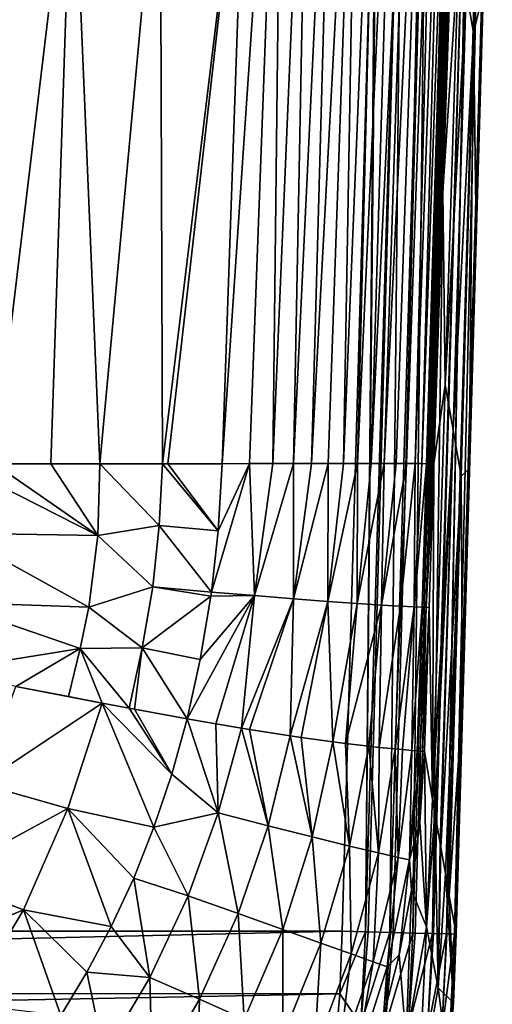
# Model space of a CAD drawing. Header units: metres. Extents: x -26 to 26, y -167 to 32.
# Tile 12 of 237: x 13.28 to 19.36, y -155.56 to -142.9. Entities that reach past the tile are written whole.
import ezdxf

# ---------------------------------------------------------------- set-up
doc = ezdxf.new("R2010")
doc.units = ezdxf.units.M
doc.layers.add('solid_12_411_043_XXX', color=7, linetype='CONTINUOUS')

msp = doc.modelspace()

# ---------------------------------------------------------------- linework, layer by layer
at = {"layer": 'solid_12_411_043_XXX'}
for points in [[(16.674679, -136.987427, 121.361015), (15.890466, -148.608444, 121.30687), (16.198606, -139.746399, 121.180893)], [(16.674679, -136.987427, 121.361015), (16.240141, -148.607254, 121.506653), (15.890466, -148.608444, 121.30687)], [(16.674679, -136.987427, 121.361015), (16.542294, -148.606567, 121.71476), (16.240141, -148.607254, 121.506653)], [(16.674679, -136.987427, 121.361015), (17.029003, -137.038361, 121.616425), (16.542294, -148.606567, 121.71476)], [(17.029003, -137.038361, 121.616425), (16.805801, -148.606445, 121.930283), (16.542294, -148.606567, 121.71476)], [(17.029003, -137.038361, 121.616425), (17.354725, -137.095993, 121.905922), (16.805801, -148.606445, 121.930283)], [(19.296974, -137.053757, 133.424515), (19.123226, -143.065063, 133.710434), (19.027977, -142.514359, 131.298721)], [(19.296974, -137.053757, 133.424515), (19.245722, -142.54509, 136.006958), (19.123226, -143.065063, 133.710434)], [(17.354725, -137.095993, 121.905922), (17.039747, -148.606628, 122.153145), (16.805801, -148.606445, 121.930283)], [(17.354725, -137.095993, 121.905922), (17.64926, -137.159576, 122.225616), (17.039747, -148.606628, 122.153145)], [(17.64926, -137.159576, 122.225616), (17.251642, -148.606934, 122.385933), (17.039747, -148.606628, 122.153145)], [(17.64926, -137.159576, 122.225616), (17.447426, -148.607224, 122.633347), (17.251642, -148.606934, 122.385933)], [(17.64926, -137.159576, 122.225616), (17.911322, -137.228256, 122.571175), (17.447426, -148.607224, 122.633347)], [(17.911322, -137.228256, 122.571175), (17.631657, -148.607376, 122.901451), (17.447426, -148.607224, 122.633347)], [(17.911322, -137.228256, 122.571175), (18.141035, -137.301102, 122.93811), (17.631657, -148.607376, 122.901451)], [(18.141035, -137.301102, 122.93811), (17.806614, -148.607407, 123.195282), (17.631657, -148.607376, 122.901451)], [(18.141035, -137.301102, 122.93811), (18.33954, -137.377274, 123.321999), (17.806614, -148.607407, 123.195282)], [(18.33954, -137.377274, 123.321999), (17.972303, -148.607452, 123.51915), (17.806614, -148.607407, 123.195282)], [(18.33954, -137.377274, 123.321999), (18.507797, -137.456085, 123.719376), (17.972303, -148.607452, 123.51915)], [(18.507797, -137.456085, 123.719376), (18.125334, -148.607651, 123.875), (17.972303, -148.607452, 123.51915)], [(18.507797, -137.456085, 123.719376), (18.258862, -148.607544, 124.254005), (18.125334, -148.607651, 123.875)], [(18.507797, -137.456085, 123.719376), (18.646875, -137.536942, 124.127327), (18.258862, -148.607544, 124.254005)], [(18.646875, -137.536942, 124.127327), (18.370308, -148.607117, 124.641548), (18.258862, -148.607544, 124.254005)], [(18.646875, -137.536942, 124.127327), (18.758476, -137.6194, 124.543419), (18.370308, -148.607117, 124.641548)], [(18.758476, -137.6194, 124.543419), (18.457384, -148.608017, 125.01944), (18.370308, -148.607117, 124.641548)], [(18.758476, -137.6194, 124.543419), (18.843029, -137.703033, 124.965508), (18.457384, -148.608017, 125.01944)], [(18.843029, -137.703033, 124.965508), (18.515036, -148.609833, 125.371971), (18.457384, -148.608017, 125.01944)], [(18.843029, -137.703033, 124.965508), (18.898882, -137.787704, 125.391792), (18.515036, -148.609833, 125.371971)], [(18.898882, -137.787704, 125.391792), (18.547092, -148.607956, 125.69384), (18.515036, -148.609833, 125.371971)], [(18.898882, -137.787704, 125.391792), (18.931135, -137.880798, 125.819832), (18.547092, -148.607956, 125.69384)], [(18.931135, -137.880798, 125.819832), (18.565876, -148.604614, 125.982773), (18.547092, -148.607956, 125.69384)], [(18.931135, -137.880798, 125.819832), (18.951155, -137.987976, 126.247475), (18.565876, -148.604614, 125.982773)], [(18.951155, -137.987976, 126.247475), (18.579948, -148.606842, 126.238396), (18.565876, -148.604614, 125.982773)], [(18.951155, -137.987976, 126.247475), (18.591986, -148.611053, 126.462433), (18.579948, -148.606842, 126.238396)], [(18.951155, -137.987976, 126.247475), (18.968533, -138.052673, 126.68013), (18.591986, -148.611053, 126.462433)], [(18.849901, -141.500687, 126.726852), (18.591986, -148.611053, 126.462433), (18.968533, -138.052673, 126.68013)], [(-17.894812, -138.516769, 137.548279), (-17.430473, -154.621964, 137.548279), (17.892141, -138.559479, 137.548279)], [(-17.430473, -154.621964, 137.548279), (17.871187, -139.268463, 137.548279), (17.892141, -138.559479, 137.548279)], [(18.206512, -138.537903, 137.514984), (17.892141, -138.559479, 137.548279), (17.733404, -154.630371, 137.516708)], [(18.206512, -138.537903, 137.514984), (17.733404, -154.630371, 137.516708), (17.768263, -154.631332, 137.508926)], [(17.733404, -154.630371, 137.516708), (17.892141, -138.559479, 137.548279), (17.871187, -139.268463, 137.548279)], [(18.206512, -138.537903, 137.514984), (17.768263, -154.631332, 137.508926), (18.045319, -154.639023, 137.413422)], [(18.206512, -138.537903, 137.514984), (18.045319, -154.639023, 137.413422), (18.525843, -138.547394, 137.406158)], [(18.525843, -138.547394, 137.406158), (18.045319, -154.639023, 137.413422), (18.087975, -154.640213, 137.392929)], [(18.525843, -138.547394, 137.406158), (18.087975, -154.640213, 137.392929), (18.341249, -154.647232, 137.231888)], [(18.525843, -138.547394, 137.406158), (18.341249, -154.647232, 137.231888), (18.823683, -138.556229, 137.21788)], [(18.823683, -138.556229, 137.21788), (18.341249, -154.647232, 137.231888), (18.37258, -154.648102, 137.206421)], [(18.823683, -138.556229, 137.21788), (18.37258, -154.648102, 137.206421), (18.592798, -154.654221, 136.977692)], [(18.823683, -138.556229, 137.21788), (18.592798, -154.654221, 136.977692), (19.07147, -138.563583, 136.959686)], [(19.07147, -138.563583, 136.959686), (18.592798, -154.654221, 136.977692), (18.606691, -154.654602, 136.959427)], [(19.07147, -138.563583, 136.959686), (18.606691, -154.654602, 136.959427), (18.77569, -154.659302, 136.669876)], [(19.07147, -138.563583, 136.959686), (18.77569, -154.659302, 136.669876), (18.777723, -154.659348, 136.665222)], [(19.07147, -138.563583, 136.959686), (18.777723, -154.659348, 136.665222), (19.247593, -138.568817, 136.653824)], [(19.247593, -138.568817, 136.653824), (18.777723, -154.659348, 136.665222), (18.876511, -154.662094, 136.339737)], [(19.247593, -138.568817, 136.653824), (18.876511, -154.662094, 136.339737), (18.876978, -154.662109, 136.337128)], [(19.247593, -138.568817, 136.653824), (18.876978, -154.662109, 136.337128), (19.343328, -138.571655, 136.329224)], [(19.343328, -138.571655, 136.329224), (18.876978, -154.662109, 136.337128), (18.89682, -154.662659, 136.174011)], [(19.343328, -138.571655, 136.329224), (18.89682, -154.662659, 136.174011), (19.363564, -138.577408, 136.013611)], [(19.363564, -138.577408, 136.013611), (18.89682, -154.662659, 136.174011), (18.898447, -154.662704, 136.01207)], [(19.286469, -141.173889, 136.010956), (19.363564, -138.577408, 136.013611), (18.898447, -154.662704, 136.01207)], [(-17.430473, -154.621964, 137.548279), (17.432281, -154.622009, 137.548279), (17.871187, -139.268463, 137.548279)], [(17.871187, -139.268463, 137.548279), (17.432281, -154.622009, 137.548279), (17.733404, -154.630371, 137.516708)], [(15.121376, -148.608429, 120.927345), (15.089394, -140.217316, 120.668907), (16.198606, -139.746399, 121.180893)], [(15.191199, -148.608429, 120.959206), (15.121376, -148.608429, 120.927345), (16.198606, -139.746399, 121.180893)], [(15.890466, -148.608444, 121.30687), (15.191199, -148.608429, 120.959206), (16.198606, -139.746399, 121.180893)], [(13.961889, -140.223999, 120.228142), (12.957264, -148.608444, 120.105377), (12.81425, -140.22963, 119.844582)], [(13.961889, -140.223999, 120.228142), (13.685688, -148.608444, 120.352524), (12.957264, -148.608444, 120.105377)], [(13.961889, -140.223999, 120.228142), (14.317047, -148.608444, 120.588905), (13.685688, -148.608444, 120.352524)], [(15.089394, -140.217316, 120.668907), (14.317047, -148.608444, 120.588905), (13.961889, -140.223999, 120.228142)], [(15.121376, -148.608429, 120.927345), (14.317047, -148.608444, 120.588905), (15.089394, -140.217316, 120.668907)], [(19.155375, -145.629761, 136.004623), (19.286469, -141.173889, 136.010956), (18.898447, -154.662704, 136.01207)], [(19.155375, -145.629761, 136.004623), (19.245722, -142.54509, 136.006958), (19.286469, -141.173889, 136.010956)], [(18.727613, -145.104858, 126.775696), (18.591986, -148.611053, 126.462433), (18.849901, -141.500687, 126.726852)], [(18.727613, -145.104858, 126.775696), (18.849901, -141.500687, 126.726852), (18.933821, -141.969513, 128.886948)], [(18.727613, -145.104858, 126.775696), (18.933821, -141.969513, 128.886948), (18.758347, -147.593658, 129.111603)], [(19.027977, -142.514359, 131.298721), (18.758347, -147.593658, 129.111603), (18.933821, -141.969513, 128.886948)], [(19.027977, -142.514359, 131.298721), (18.859062, -148.177826, 131.519989), (18.758347, -147.593658, 129.111603)], [(19.123226, -143.065063, 133.710434), (18.859062, -148.177826, 131.519989), (19.027977, -142.514359, 131.298721)], [(19.123226, -143.065063, 133.710434), (19.245722, -142.54509, 136.006958), (19.155375, -145.629761, 136.004623)], [(19.123226, -143.065063, 133.710434), (18.960993, -148.767426, 133.927994), (18.859062, -148.177826, 131.519989)], [(19.123226, -143.065063, 133.710434), (19.067259, -148.673599, 136.003662), (18.960993, -148.767426, 133.927994)], [(19.123226, -143.065063, 133.710434), (19.155375, -145.629761, 136.004623), (19.067259, -148.673599, 136.003662)], [(18.727613, -145.104858, 126.775696), (18.610861, -148.608444, 126.823174), (18.591986, -148.611053, 126.462433)], [(18.727613, -145.104858, 126.775696), (18.758347, -147.593658, 129.111603), (18.610861, -148.608444, 126.823174)], [(18.898447, -154.662704, 136.01207), (19.067259, -148.673599, 136.003662), (19.155375, -145.629761, 136.004623)], [(18.758347, -147.593658, 129.111603), (18.595558, -152.927841, 129.27626), (18.610861, -148.608444, 126.823174)], [(18.859062, -148.177826, 131.519989), (18.595558, -152.927841, 129.27626), (18.758347, -147.593658, 129.111603)], [(18.624168, -153.094879, 129.923798), (18.595558, -152.927841, 129.27626), (18.859062, -148.177826, 131.519989)], [(18.859062, -148.177826, 131.519989), (18.693014, -153.494324, 131.472168), (18.624168, -153.094879, 129.923798)], [(18.859062, -148.177826, 131.519989), (18.701946, -153.545898, 131.672073), (18.693014, -153.494324, 131.472168)], [(18.960993, -148.767426, 133.927994), (18.701946, -153.545898, 131.672073), (18.859062, -148.177826, 131.519989)], [(14.29034, -149.532089, 120.608826), (12.449326, -149.501572, 119.974472), (12.470379, -148.608444, 119.953804)], [(12.957264, -148.608444, 120.105377), (14.29034, -149.532089, 120.608826), (12.470379, -148.608444, 119.953804)], [(12.957264, -148.608444, 120.105377), (13.685688, -148.608444, 120.352524), (14.29034, -149.532089, 120.608826)], [(13.685688, -148.608444, 120.352524), (14.317047, -148.608444, 120.588905), (14.29034, -149.532089, 120.608826)], [(15.078849, -149.402344, 120.943489), (14.29034, -149.532089, 120.608826), (14.317047, -148.608444, 120.588905)], [(15.078849, -149.402344, 120.943489), (14.317047, -148.608444, 120.588905), (15.121376, -148.608429, 120.927345)], [(15.838139, -149.470215, 121.319862), (15.078849, -149.402344, 120.943489), (15.121376, -148.608429, 120.927345)], [(15.838139, -149.470215, 121.319862), (15.121376, -148.608429, 120.927345), (15.191199, -148.608429, 120.959206)], [(15.838139, -149.470215, 121.319862), (15.191199, -148.608429, 120.959206), (15.890466, -148.608444, 121.30687)], [(16.240141, -148.607254, 121.506653), (15.750284, -150.259796, 121.33149), (15.838139, -149.470215, 121.319862)], [(16.240141, -148.607254, 121.506653), (16.302769, -150.306229, 121.667816), (15.750284, -150.259796, 121.33149)], [(16.240141, -148.607254, 121.506653), (15.838139, -149.470215, 121.319862), (15.890466, -148.608444, 121.30687)], [(16.240141, -148.607254, 121.506653), (16.542294, -148.606567, 121.71476), (16.302769, -150.306229, 121.667816)], [(16.805801, -148.606445, 121.930283), (16.804224, -150.347992, 122.079338), (16.302769, -150.306229, 121.667816)], [(16.542294, -148.606567, 121.71476), (16.805801, -148.606445, 121.930283), (16.302769, -150.306229, 121.667816)], [(16.805801, -148.606445, 121.930283), (17.039747, -148.606628, 122.153145), (16.804224, -150.347992, 122.079338)], [(17.039747, -148.606628, 122.153145), (17.251642, -148.606934, 122.385933), (16.804224, -150.347992, 122.079338)], [(17.251642, -148.606934, 122.385933), (17.246975, -150.382507, 122.554802), (16.804224, -150.347992, 122.079338)], [(17.251642, -148.606934, 122.385933), (17.447426, -148.607224, 122.633347), (17.246975, -150.382507, 122.554802)], [(17.447426, -148.607224, 122.633347), (17.631657, -148.607376, 122.901451), (17.246975, -150.382507, 122.554802)], [(17.631657, -148.607376, 122.901451), (17.625412, -150.409286, 123.084099), (17.246975, -150.382507, 122.554802)], [(17.631657, -148.607376, 122.901451), (17.806614, -148.607407, 123.195282), (17.625412, -150.409286, 123.084099)], [(17.806614, -148.607407, 123.195282), (17.972303, -148.607452, 123.51915), (17.625412, -150.409286, 123.084099)], [(17.972303, -148.607452, 123.51915), (17.938307, -150.429031, 123.655602), (17.625412, -150.409286, 123.084099)], [(17.972303, -148.607452, 123.51915), (18.125334, -148.607651, 123.875), (17.938307, -150.429031, 123.655602)], [(18.258862, -148.607544, 124.254005), (18.181883, -150.442688, 124.260933), (17.938307, -150.429031, 123.655602)], [(18.125334, -148.607651, 123.875), (18.258862, -148.607544, 124.254005), (17.938307, -150.429031, 123.655602)], [(18.370308, -148.607117, 124.641548), (18.356697, -150.45108, 124.891113), (18.181883, -150.442688, 124.260933)], [(18.258862, -148.607544, 124.254005), (18.370308, -148.607117, 124.641548), (18.181883, -150.442688, 124.260933)], [(18.370308, -148.607117, 124.641548), (18.457384, -148.608017, 125.01944), (18.356697, -150.45108, 124.891113)], [(18.457384, -148.608017, 125.01944), (18.515036, -148.609833, 125.371971), (18.356697, -150.45108, 124.891113)], [(18.515036, -148.609833, 125.371971), (18.461878, -150.455475, 125.53756), (18.356697, -150.45108, 124.891113)], [(18.565876, -148.604614, 125.982773), (18.514889, -150.456207, 126.191727), (18.461878, -150.455475, 125.53756)], [(18.547092, -148.607956, 125.69384), (18.565876, -148.604614, 125.982773), (18.461878, -150.455475, 125.53756)], [(18.515036, -148.609833, 125.371971), (18.547092, -148.607956, 125.69384), (18.461878, -150.455475, 125.53756)], [(18.565876, -148.604614, 125.982773), (18.579948, -148.606842, 126.238396), (18.514889, -150.456207, 126.191727)], [(18.579948, -148.606842, 126.238396), (18.591986, -148.611053, 126.462433), (18.514889, -150.456207, 126.191727)], [(18.610861, -148.608444, 126.823174), (18.550272, -150.456497, 126.84819), (18.514889, -150.456207, 126.191727)], [(18.591986, -148.611053, 126.462433), (18.610861, -148.608444, 126.823174), (18.514889, -150.456207, 126.191727)], [(18.595558, -152.927841, 129.27626), (18.550272, -150.456497, 126.84819), (18.610861, -148.608444, 126.823174)], [(18.898447, -154.662704, 136.01207), (18.981482, -151.682251, 136.003036), (19.067259, -148.673599, 136.003662)], [(18.960993, -148.767426, 133.927994), (19.067259, -148.673599, 136.003662), (18.981482, -151.682251, 136.003036)], [(18.760134, -153.880402, 132.968658), (18.701946, -153.545898, 131.672073), (18.960993, -148.767426, 133.927994)], [(18.960993, -148.767426, 133.927994), (18.810402, -154.167419, 134.081131), (18.760134, -153.880402, 132.968658)], [(18.960993, -148.767426, 133.927994), (18.981482, -151.682251, 136.003036), (18.810402, -154.167419, 134.081131)], [(15.078849, -149.402344, 120.943489), (14.995563, -150.19252, 120.957565), (14.29034, -149.532089, 120.608826)], [(15.750284, -150.259796, 121.33149), (14.995563, -150.19252, 120.957565), (15.078849, -149.402344, 120.943489)], [(15.838139, -149.470215, 121.319862), (15.750284, -150.259796, 121.33149), (15.078849, -149.402344, 120.943489)], [(14.172546, -150.455414, 120.620239), (12.327944, -150.389893, 119.986626), (12.449326, -149.501572, 119.974472)], [(14.29034, -149.532089, 120.608826), (14.172546, -150.455414, 120.620239), (12.449326, -149.501572, 119.974472)], [(14.995563, -150.19252, 120.957565), (14.172546, -150.455414, 120.620239), (14.29034, -149.532089, 120.608826)], [(14.995563, -150.19252, 120.957565), (14.86165, -150.976028, 120.96331), (14.172546, -150.455414, 120.620239)], [(15.742769, -150.314331, 121.332245), (14.86165, -150.976028, 120.96331), (14.995563, -150.19252, 120.957565)], [(15.750284, -150.259796, 121.33149), (15.742769, -150.314331, 121.332245), (14.995563, -150.19252, 120.957565)], [(15.742769, -150.314331, 121.332245), (15.607806, -151.12558, 121.342857), (14.86165, -150.976028, 120.96331)], [(16.302769, -150.306229, 121.667816), (15.808308, -151.953568, 121.570801), (15.438595, -151.889114, 121.352837)], [(16.302769, -150.306229, 121.667816), (15.438595, -151.889114, 121.352837), (15.607806, -151.12558, 121.342857)], [(16.302769, -150.306229, 121.667816), (15.607806, -151.12558, 121.342857), (15.742769, -150.314331, 121.332245)], [(16.302769, -150.306229, 121.667816), (15.742769, -150.314331, 121.332245), (15.750284, -150.259796, 121.33149)], [(16.302769, -150.306229, 121.667816), (16.138227, -152.010056, 121.795944), (15.808308, -151.953568, 121.570801)], [(16.804224, -150.347992, 122.079338), (16.138227, -152.010056, 121.795944), (16.302769, -150.306229, 121.667816)], [(16.804224, -150.347992, 122.079338), (16.241543, -152.027344, 121.873466), (16.138227, -152.010056, 121.795944)], [(16.804224, -150.347992, 122.079338), (16.763002, -152.110275, 122.326698), (16.241543, -152.027344, 121.873466)], [(17.246975, -150.382507, 122.554802), (16.763002, -152.110275, 122.326698), (16.804224, -150.347992, 122.079338)], [(12.228472, -151.281128, 120.031868), (12.327944, -150.389893, 119.986626), (14.062163, -150.987488, 120.626968)], [(14.172546, -150.455414, 120.620239), (14.062163, -150.987488, 120.626968), (12.327944, -150.389893, 119.986626)], [(14.86165, -150.976028, 120.96331), (14.062163, -150.987488, 120.626968), (14.172546, -150.455414, 120.620239)], [(17.246975, -150.382507, 122.554802), (16.902847, -152.131042, 122.468758), (16.763002, -152.110275, 122.326698)], [(17.246975, -150.382507, 122.554802), (17.31406, -152.187927, 122.950859), (16.902847, -152.131042, 122.468758)], [(17.625412, -150.409286, 123.084099), (17.31406, -152.187927, 122.950859), (17.246975, -150.382507, 122.554802)], [(17.625412, -150.409286, 123.084099), (17.473698, -152.208191, 123.169991), (17.31406, -152.187927, 122.950859)], [(17.938307, -150.429031, 123.655602), (17.473698, -152.208191, 123.169991), (17.625412, -150.409286, 123.084099)], [(17.938307, -150.429031, 123.655602), (17.776272, -152.243683, 123.655884), (17.473698, -152.208191, 123.169991)], [(17.938307, -150.429031, 123.655602), (17.909552, -152.258087, 123.913002), (17.776272, -152.243683, 123.655884)], [(18.181883, -150.442688, 124.260933), (17.909552, -152.258087, 123.913002), (17.938307, -150.429031, 123.655602)], [(18.181883, -150.442688, 124.260933), (18.113308, -152.27861, 124.397957), (17.909552, -152.258087, 123.913002)], [(18.356697, -150.45108, 124.891113), (18.113308, -152.27861, 124.397957), (18.181883, -150.442688, 124.260933)], [(18.356697, -150.45108, 124.891113), (18.208488, -152.287506, 124.691544), (18.113308, -152.27861, 124.397957)], [(18.356697, -150.45108, 124.891113), (18.326977, -152.297806, 125.187187), (18.208488, -152.287506, 124.691544)], [(18.461878, -150.455475, 125.53756), (18.326977, -152.297806, 125.187187), (18.356697, -150.45108, 124.891113)], [(18.461878, -150.455475, 125.53756), (18.397663, -152.303223, 125.642357), (18.326977, -152.297806, 125.187187)], [(18.514889, -150.456207, 126.191727), (18.397663, -152.303223, 125.642357), (18.461878, -150.455475, 125.53756)], [(18.514889, -150.456207, 126.191727), (18.435268, -152.305649, 126.005577), (18.397663, -152.303223, 125.642357)], [(18.514889, -150.456207, 126.191727), (18.465229, -152.307114, 126.419563), (18.435268, -152.305649, 126.005577)], [(18.550272, -150.456497, 126.84819), (18.465229, -152.307114, 126.419563), (18.514889, -150.456207, 126.191727)], [(18.550272, -150.456497, 126.84819), (18.490316, -152.307999, 126.873352), (18.465229, -152.307114, 126.419563)], [(18.595558, -152.927841, 129.27626), (18.490316, -152.307999, 126.873352), (18.550272, -150.456497, 126.84819)], [(13.234156, -151.475906, 120.37812), (12.228472, -151.281128, 120.031868), (14.062163, -150.987488, 120.626968)], [(13.234156, -151.475906, 120.37812), (14.062163, -150.987488, 120.626968), (13.911676, -151.605545, 120.638077)], [(14.345595, -151.687592, 120.819054), (13.911676, -151.605545, 120.638077), (14.062163, -150.987488, 120.626968)], [(14.86165, -150.976028, 120.96331), (14.692631, -151.752502, 120.974602), (14.062163, -150.987488, 120.626968)], [(14.345595, -151.687592, 120.819054), (14.062163, -150.987488, 120.626968), (14.692631, -151.752502, 120.974602)], [(14.86165, -150.976028, 120.96331), (14.762533, -151.765488, 121.007301), (14.692631, -151.752502, 120.974602)], [(14.86165, -150.976028, 120.96331), (15.438595, -151.889114, 121.352837), (14.762533, -151.765488, 121.007301)], [(15.607806, -151.12558, 121.342857), (15.438595, -151.889114, 121.352837), (14.86165, -150.976028, 120.96331)], [(12.784842, -152.72673, 120.376663), (13.234156, -151.475906, 120.37812), (14.345595, -151.687592, 120.819054)], [(14.345595, -151.687592, 120.819054), (13.234156, -151.475906, 120.37812), (13.911676, -151.605545, 120.638077)], [(12.784842, -152.72673, 120.376663), (14.345595, -151.687592, 120.819054), (13.904501, -153.043579, 120.834846)], [(13.904501, -153.043579, 120.834846), (14.345595, -151.687592, 120.819054), (15.010496, -153.286697, 121.372322)], [(14.345595, -151.687592, 120.819054), (15.239669, -152.603989, 121.362846), (15.010496, -153.286697, 121.372322)], [(14.345595, -151.687592, 120.819054), (14.692631, -151.752502, 120.974602), (15.239669, -152.603989, 121.362846)], [(14.692631, -151.752502, 120.974602), (14.762533, -151.765488, 121.007301), (15.239669, -152.603989, 121.362846)], [(18.810402, -154.167419, 134.081131), (18.981482, -151.682251, 136.003036), (18.897879, -154.662674, 136.000549)], [(18.898447, -154.662704, 136.01207), (18.897879, -154.662674, 136.000549), (18.981482, -151.682251, 136.003036)], [(14.762533, -151.765488, 121.007301), (15.438595, -151.889114, 121.352837), (15.239669, -152.603989, 121.362846)], [(15.835839, -153.101257, 121.806), (15.239669, -152.603989, 121.362846), (15.438595, -151.889114, 121.352837)], [(15.808308, -151.953568, 121.570801), (15.835839, -153.101257, 121.806), (15.438595, -151.889114, 121.352837)], [(15.808308, -151.953568, 121.570801), (16.138227, -152.010056, 121.795944), (15.835839, -153.101257, 121.806)], [(16.479708, -153.26828, 122.334045), (15.835839, -153.101257, 121.806), (16.138227, -152.010056, 121.795944)], [(16.241543, -152.027344, 121.873466), (16.479708, -153.26828, 122.334045), (16.138227, -152.010056, 121.795944)], [(16.241543, -152.027344, 121.873466), (16.763002, -152.110275, 122.326698), (16.479708, -153.26828, 122.334045)], [(17.048298, -153.411285, 122.948425), (16.479708, -153.26828, 122.334045), (16.763002, -152.110275, 122.326698)], [(16.902847, -152.131042, 122.468758), (17.048298, -153.411285, 122.948425), (16.763002, -152.110275, 122.326698)], [(16.902847, -152.131042, 122.468758), (17.31406, -152.187927, 122.950859), (17.048298, -153.411285, 122.948425)], [(17.527332, -153.52739, 123.640495), (17.048298, -153.411285, 122.948425), (17.31406, -152.187927, 122.950859)], [(17.473698, -152.208191, 123.169991), (17.527332, -153.52739, 123.640495), (17.31406, -152.187927, 122.950859)], [(17.473698, -152.208191, 123.169991), (17.776272, -152.243683, 123.655884), (17.527332, -153.52739, 123.640495)], [(17.899815, -153.614792, 124.399689), (17.527332, -153.52739, 123.640495), (17.776272, -152.243683, 123.655884)], [(17.909552, -152.258087, 123.913002), (17.899815, -153.614792, 124.399689), (17.776272, -152.243683, 123.655884)], [(17.909552, -152.258087, 123.913002), (18.113308, -152.27861, 124.397957), (17.899815, -153.614792, 124.399689)], [(18.15242, -153.673218, 125.209572), (17.899815, -153.614792, 124.399689), (18.113308, -152.27861, 124.397957)], [(18.208488, -152.287506, 124.691544), (18.15242, -153.673218, 125.209572), (18.113308, -152.27861, 124.397957)], [(18.208488, -152.287506, 124.691544), (18.326977, -152.297806, 125.187187), (18.15242, -153.673218, 125.209572)], [(18.297363, -153.706497, 126.046837), (18.15242, -153.673218, 125.209572), (18.326977, -152.297806, 125.187187)], [(18.397663, -152.303223, 125.642357), (18.297363, -153.706497, 126.046837), (18.326977, -152.297806, 125.187187)], [(18.397663, -152.303223, 125.642357), (18.435268, -152.305649, 126.005577), (18.297363, -153.706497, 126.046837)], [(18.433252, -153.218735, 126.885643), (18.297363, -153.706497, 126.046837), (18.435268, -152.305649, 126.005577)], [(18.465229, -152.307114, 126.419563), (18.433252, -153.218735, 126.885643), (18.435268, -152.305649, 126.005577)], [(18.465229, -152.307114, 126.419563), (18.490316, -152.307999, 126.873352), (18.433252, -153.218735, 126.885643)], [(18.519062, -154.567642, 129.929291), (18.433252, -153.218735, 126.885643), (18.490316, -152.307999, 126.873352)], [(18.519062, -154.567642, 129.929291), (18.490316, -152.307999, 126.873352), (18.595558, -152.927841, 129.27626)], [(15.835839, -153.101257, 121.806), (15.010496, -153.286697, 121.372322), (15.239669, -152.603989, 121.362846)], [(12.260273, -153.937164, 120.390762), (12.784842, -152.72673, 120.376663), (13.904501, -153.043579, 120.834846)], [(18.519062, -154.567642, 129.929291), (18.595558, -152.927841, 129.27626), (18.624168, -153.094879, 129.923798)], [(12.260273, -153.937164, 120.390762), (13.904501, -153.043579, 120.834846), (13.334644, -154.346497, 120.852936)], [(13.334644, -154.346497, 120.852936), (13.904501, -153.043579, 120.834846), (14.462548, -154.56395, 121.39019)], [(13.904501, -153.043579, 120.834846), (14.751328, -153.938889, 121.381477), (14.462548, -154.56395, 121.39019)], [(13.904501, -153.043579, 120.834846), (15.010496, -153.286697, 121.372322), (14.751328, -153.938889, 121.381477)], [(15.835839, -153.101257, 121.806), (15.450662, -154.166443, 121.823433), (15.010496, -153.286697, 121.372322)], [(16.096107, -154.396698, 122.348312), (15.450662, -154.166443, 121.823433), (15.835839, -153.101257, 121.806)], [(16.479708, -153.26828, 122.334045), (16.096107, -154.396698, 122.348312), (15.835839, -153.101257, 121.806)], [(18.519062, -154.567642, 129.929291), (18.624168, -153.094879, 129.923798), (18.668554, -155.350433, 132.968735)], [(18.668554, -155.350433, 132.968735), (18.624168, -153.094879, 129.923798), (18.693014, -153.494324, 131.472168)], [(16.671041, -154.601913, 122.958542), (16.096107, -154.396698, 122.348312), (16.479708, -153.26828, 122.334045)], [(17.048298, -153.411285, 122.948425), (16.671041, -154.601913, 122.958542), (16.479708, -153.26828, 122.334045)], [(18.433252, -153.218735, 126.885643), (18.324196, -154.093475, 126.897469), (18.297363, -153.706497, 126.046837)], [(18.519062, -154.567642, 129.929291), (18.324196, -154.093475, 126.897469), (18.433252, -153.218735, 126.885643)], [(15.450662, -154.166443, 121.823433), (14.751328, -153.938889, 121.381477), (15.010496, -153.286697, 121.372322)], [(17.159527, -154.776337, 123.648354), (16.671041, -154.601913, 122.958542), (17.048298, -153.411285, 122.948425)], [(17.527332, -153.52739, 123.640495), (17.159527, -154.776337, 123.648354), (17.048298, -153.411285, 122.948425)], [(17.548618, -154.915298, 124.405998), (17.159527, -154.776337, 123.648354), (17.527332, -153.52739, 123.640495)], [(17.899815, -153.614792, 124.399689), (17.548618, -154.915298, 124.405998), (17.527332, -153.52739, 123.640495)], [(18.668554, -155.350433, 132.968735), (18.693014, -153.494324, 131.472168), (18.701946, -153.545898, 131.672073)], [(17.830954, -155.016129, 125.215324), (17.548618, -154.915298, 124.405998), (17.899815, -153.614792, 124.399689)], [(18.15242, -153.673218, 125.209572), (17.830954, -155.016129, 125.215324), (17.899815, -153.614792, 124.399689)], [(18.668554, -155.350433, 132.968735), (18.701946, -153.545898, 131.672073), (18.760134, -153.880402, 132.968658)], [(18.012205, -155.080872, 126.056824), (17.830954, -155.016129, 125.215324), (18.15242, -153.673218, 125.209572)], [(18.297363, -153.706497, 126.046837), (18.012205, -155.080872, 126.056824), (18.15242, -153.673218, 125.209572)], [(18.166754, -154.928452, 126.90876), (18.012205, -155.080872, 126.056824), (18.297363, -153.706497, 126.046837)], [(18.324196, -154.093475, 126.897469), (18.166754, -154.928452, 126.90876), (18.297363, -153.706497, 126.046837)], [(18.668554, -155.350433, 132.968735), (18.760134, -153.880402, 132.968658), (18.862917, -155.544495, 135.987259)], [(18.810402, -154.167419, 134.081131), (18.862917, -155.544495, 135.987259), (18.760134, -153.880402, 132.968658)], [(11.59417, -155.074036, 120.401237), (12.260273, -153.937164, 120.390762), (13.334644, -154.346497, 120.852936)], [(14.959172, -155.217224, 121.844391), (14.462548, -154.56395, 121.39019), (14.751328, -153.938889, 121.381477)], [(15.450662, -154.166443, 121.823433), (14.959172, -155.217224, 121.844391), (14.751328, -153.938889, 121.381477)], [(15.598246, -155.498596, 122.371246), (14.959172, -155.217224, 121.844391), (15.450662, -154.166443, 121.823433)], [(16.096107, -154.396698, 122.348312), (15.598246, -155.498596, 122.371246), (15.450662, -154.166443, 121.823433)], [(18.253855, -156.021973, 129.943588), (18.166754, -154.928452, 126.90876), (18.324196, -154.093475, 126.897469)], [(18.519062, -154.567642, 129.929291), (18.253855, -156.021973, 129.943588), (18.324196, -154.093475, 126.897469)], [(18.810402, -154.167419, 134.081131), (18.897879, -154.662674, 136.000549), (18.862917, -155.544495, 135.987259)], [(11.59417, -155.074036, 120.401237), (13.334644, -154.346497, 120.852936), (12.609426, -155.568497, 120.868385)], [(12.609426, -155.568497, 120.868385), (13.334644, -154.346497, 120.852936), (13.814284, -155.707489, 121.40612)], [(13.334644, -154.346497, 120.852936), (14.150111, -155.152298, 121.398376), (13.814284, -155.707489, 121.40612)], [(13.334644, -154.346497, 120.852936), (14.462548, -154.56395, 121.39019), (14.150111, -155.152298, 121.398376)], [(16.173199, -155.753433, 122.97953), (15.598246, -155.498596, 122.371246), (16.096107, -154.396698, 122.348312)], [(16.671041, -154.601913, 122.958542), (16.173199, -155.753433, 122.97953), (16.096107, -154.396698, 122.348312)], [(-17.430473, -154.621964, 137.548279), (-17.406326, -155.421448, 137.548279), (17.432281, -154.622009, 137.548279)], [(-17.406326, -155.421448, 137.548279), (17.402061, -155.427277, 137.548279), (17.432281, -154.622009, 137.548279)], [(14.959172, -155.217224, 121.844391), (14.150111, -155.152298, 121.398376), (14.462548, -154.56395, 121.39019)], [(16.669064, -155.974777, 123.665199), (16.173199, -155.753433, 122.97953), (16.671041, -154.601913, 122.958542)], [(17.159527, -154.776337, 123.648354), (16.669064, -155.974777, 123.665199), (16.671041, -154.601913, 122.958542)], [(17.733404, -154.630371, 137.516708), (17.432281, -154.622009, 137.548279), (17.402061, -155.427277, 137.548279)], [(17.674133, -155.824081, 137.517029), (17.733404, -154.630371, 137.516708), (17.402061, -155.427277, 137.548279)], [(17.768263, -154.631332, 137.508926), (17.733404, -154.630371, 137.516708), (17.674133, -155.824081, 137.517029)], [(17.768263, -154.631332, 137.508926), (17.674133, -155.824081, 137.517029), (18.045319, -154.639023, 137.413422)], [(18.045319, -154.639023, 137.413422), (17.674133, -155.824081, 137.517029), (17.985323, -155.851364, 137.413956)], [(18.045319, -154.639023, 137.413422), (17.985323, -155.851364, 137.413956), (18.087975, -154.640213, 137.392929)], [(17.985323, -155.851364, 137.413956), (18.341249, -154.647232, 137.231888), (18.087975, -154.640213, 137.392929)], [(17.985323, -155.851364, 137.413956), (18.280905, -155.877258, 137.232285), (18.341249, -154.647232, 137.231888)], [(18.519062, -154.567642, 129.929291), (18.408398, -156.801331, 132.978333), (18.253855, -156.021973, 129.943588)], [(18.341249, -154.647232, 137.231888), (18.280905, -155.877258, 137.232285), (18.37258, -154.648102, 137.206421)], [(18.280905, -155.877258, 137.232285), (18.592798, -154.654221, 136.977692), (18.37258, -154.648102, 137.206421)], [(18.280905, -155.877258, 137.232285), (18.532032, -155.899277, 136.977753), (18.592798, -154.654221, 136.977692)], [(18.519062, -154.567642, 129.929291), (18.668554, -155.350433, 132.968735), (18.408398, -156.801331, 132.978333)], [(18.592798, -154.654221, 136.977692), (18.532032, -155.899277, 136.977753), (18.606691, -154.654602, 136.959427)], [(18.532032, -155.899277, 136.977753), (18.77569, -154.659302, 136.669876), (18.606691, -154.654602, 136.959427)], [(18.532032, -155.899277, 136.977753), (18.714367, -155.915253, 136.66983), (18.77569, -154.659302, 136.669876)], [(18.777723, -154.659348, 136.665222), (18.77569, -154.659302, 136.669876), (18.714367, -155.915253, 136.66983)], [(18.777723, -154.659348, 136.665222), (18.714367, -155.915253, 136.66983), (18.876511, -154.662094, 136.339737)], [(18.714367, -155.915253, 136.66983), (18.876978, -154.662109, 136.337128), (18.876511, -154.662094, 136.339737)], [(18.714367, -155.915253, 136.66983), (18.815302, -155.924103, 136.337036), (18.876978, -154.662109, 136.337128)], [(18.876978, -154.662109, 136.337128), (18.815302, -155.924103, 136.337036), (18.89682, -154.662659, 136.174011)], [(18.815302, -155.924103, 136.337036), (18.898447, -154.662704, 136.01207), (18.89682, -154.662659, 136.174011)], [(18.815302, -155.924103, 136.337036), (18.836535, -155.925964, 136.008865), (18.898447, -154.662704, 136.01207)], [(18.836535, -155.925964, 136.008865), (18.862917, -155.544495, 135.987259), (18.897879, -154.662674, 136.000549)], [(18.898447, -154.662704, 136.01207), (18.836535, -155.925964, 136.008865), (18.897879, -154.662674, 136.000549)], [(17.074738, -156.156235, 124.417976), (16.669064, -155.974777, 123.665199), (17.159527, -154.776337, 123.648354)], [(17.548618, -154.915298, 124.405998), (17.074738, -156.156235, 124.417976), (17.159527, -154.776337, 123.648354)], [(17.383461, -156.292892, 125.224442), (17.074738, -156.156235, 124.417976), (17.548618, -154.915298, 124.405998)], [(17.830954, -155.016129, 125.215324), (17.383461, -156.292892, 125.224442), (17.548618, -154.915298, 124.405998)], [(18.166754, -154.928452, 126.90876), (17.964493, -155.72139, 126.919495), (18.012205, -155.080872, 126.056824)], [(18.253855, -156.021973, 129.943588), (17.964493, -155.72139, 126.919495), (18.166754, -154.928452, 126.90876)], [(17.594959, -156.384399, 126.068016), (17.383461, -156.292892, 125.224442), (17.830954, -155.016129, 125.215324)], [(18.012205, -155.080872, 126.056824), (17.594959, -156.384399, 126.068016), (17.830954, -155.016129, 125.215324)], [(14.369655, -156.215576, 121.867432), (13.814284, -155.707489, 121.40612), (14.150111, -155.152298, 121.398376)], [(14.959172, -155.217224, 121.844391), (14.369655, -156.215576, 121.867432), (14.150111, -155.152298, 121.398376)], [(17.964493, -155.72139, 126.919495), (17.594959, -156.384399, 126.068016), (18.012205, -155.080872, 126.056824)], [(14.992368, -156.544693, 122.400742), (14.369655, -156.215576, 121.867432), (14.959172, -155.217224, 121.844391)], [(15.598246, -155.498596, 122.371246), (14.992368, -156.544693, 122.400742), (14.959172, -155.217224, 121.844391)], [(-17.406326, -155.421448, 137.548279), (-17.345055, -156.096909, 137.548279), (17.402061, -155.427277, 137.548279)], [(-17.345055, -156.096909, 137.548279), (17.341188, -156.110107, 137.548279), (17.402061, -155.427277, 137.548279)], [(17.674133, -155.824081, 137.517029), (17.402061, -155.427277, 137.548279), (17.341188, -156.110107, 137.548279)], [(18.408398, -156.801331, 132.978333), (18.668554, -155.350433, 132.968735), (18.792942, -156.314407, 135.964218)], [(18.668554, -155.350433, 132.968735), (18.862917, -155.544495, 135.987259), (18.792942, -156.314407, 135.964218)], [(15.557587, -156.845184, 123.010117), (14.992368, -156.544693, 122.400742), (15.598246, -155.498596, 122.371246)], [(16.173199, -155.753433, 122.97953), (15.557587, -156.845184, 123.010117), (15.598246, -155.498596, 122.371246)], [(18.836535, -155.925964, 136.008865), (18.792942, -156.314407, 135.964218), (18.862917, -155.544495, 135.987259)]]:
    msp.add_3dface(points, dxfattribs=at)

doc.saveas('drawing.dxf')
